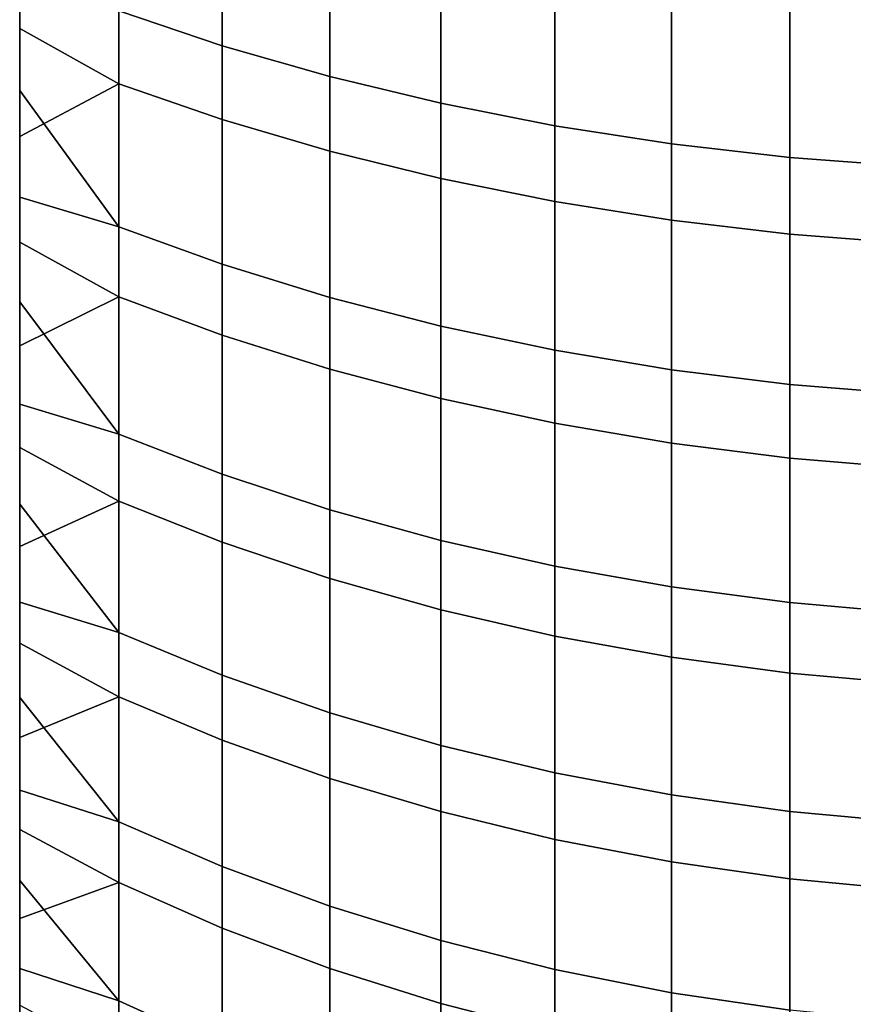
# Model space of a CAD drawing. Header units: metres. Extents: x -109 to 109, y -342 to 66.
# Tile 2 of 256: x -3 to -0.66, y -337.27 to -334.51. Entities that reach past the tile are written whole.
import ezdxf

# ---------------------------------------------------------------- set-up
doc = ezdxf.new("R2010")
doc.units = ezdxf.units.M
doc.layers.add('solid_K_24_62_16_000B91', color=7, linetype='CONTINUOUS')

msp = doc.modelspace()

# ---------------------------------------------------------------- linework, layer by layer
at = {"layer": 'solid_K_24_62_16_000B91'}
for points in [[(-3, -322.462585, 237.035141), (-3, -334.400604, 212.055054), (-3, -334.705688, 212.267807), (-3, -322.81958, 237.13884)], [(-3, -322.81958, 237.13884), (-3, -334.705688, 212.267807), (-3, -335.004883, 212.48851), (-3, -323.179169, 237.233002)], [(-3, -323.179169, 237.233002), (-3, -335.004883, 212.48851), (-3, -335.298065, 212.717026), (-3, -323.541351, 237.317627)], [(-3, -323.541351, 237.317627), (-3, -335.298065, 212.717026), (-3, -335.585175, 212.953339), (-3, -323.905548, 237.392593)], [(-3, -323.905548, 237.392593), (-3, -335.585175, 212.953339), (-3, -335.865906, 213.197189), (-3, -324.271606, 237.457855)], [(-3, -324.271606, 237.457855), (-3, -335.865906, 213.197189), (-3, -336.140106, 213.448441), (-3, -324.63916, 237.513351)], [(-3, -324.63916, 237.513351), (-3, -336.140106, 213.448441), (-3, -336.40741, 213.706757), (-3, -325.008148, 237.559082)], [(-3, -325.008148, 237.559082), (-3, -336.40741, 213.706757), (-3, -336.667755, 213.972122), (-3, -325.378357, 237.595016)], [(-3, -325.378357, 237.595016), (-3, -336.667755, 213.972122), (-3, -336.921082, 214.244385), (-3, -325.749237, 237.621094)], [(-3, -325.749237, 237.621094), (-3, -336.921082, 214.244385), (-3, -337.167114, 214.5233), (-3, -326.120636, 237.637314)], [(-3, -326.120636, 237.637314), (-3, -337.167114, 214.5233), (-3, -337.405518, 214.808548), (-3, -326.492371, 237.643661)], [(-3, -326.492371, 237.643661), (-3, -337.405518, 214.808548), (-3, -337.636261, 215.099976), (-3, -326.864288, 237.640121)], [(-3, -326.864288, 237.640121), (-3, -337.636261, 215.099976), (-3, -337.859283, 215.397568), (-3, -327.23584, 237.626724)], [(-3, -327.23584, 237.626724), (-3, -337.859283, 215.397568), (-3, -338.07431, 215.700974), (-3, -327.606873, 237.60347)], [(-3, -327.606873, 237.60347), (-3, -338.07431, 215.700974), (-3, -338.281189, 216.009964), (-3, -327.977203, 237.570358)], [(-3, -327.977203, 237.570358), (-3, -338.281189, 216.009964), (-3, -338.479706, 216.324219), (-3, -328.346558, 237.527435)], [(-3, -328.346558, 237.527435), (-3, -338.479706, 216.324219), (-3, -338.669861, 216.643692), (-3, -328.714722, 237.474686)], [(-3, -328.714722, 237.474686), (-3, -338.669861, 216.643692), (-3, -338.851532, 216.968231), (-3, -329.081177, 237.412216)], [(-3, -329.081177, 237.412216), (-3, -338.851532, 216.968231), (-3, -339.024506, 217.297424), (-3, -329.445831, 237.340042)], [(-3, -329.445831, 237.340042), (-3, -339.024506, 217.297424), (-3, -339.188599, 217.630997), (-3, -329.808594, 237.258179)], [(-3, -329.808594, 237.258179), (-3, -339.188599, 217.630997), (-3, -339.343781, 217.968796), (-3, -330.169098, 237.166702)], [(-3, -330.169098, 237.166702), (-3, -339.343781, 217.968796), (-3, -330.526886, 237.06572)], [(-3, -330.526886, 237.06572), (-3, -339.343781, 217.968796), (-3, -339.490021, 218.310745)], [(-3, -330.526886, 237.06572), (-3, -339.490021, 218.310745), (-3, -330.881805, 236.955292)], [(-3, -330.881805, 236.955292), (-3, -339.490021, 218.310745), (-3, -339.627075, 218.656418)], [(-3, -330.881805, 236.955292), (-3, -339.627075, 218.656418), (-3, -331.233826, 236.835419)], [(-3, -331.233826, 236.835419), (-3, -339.627075, 218.656418), (-3, -339.754913, 219.005554)], [(-3, -331.233826, 236.835419), (-3, -339.754913, 219.005554), (-3, -331.58255, 236.706253)], [(-3, -331.58255, 236.706253), (-3, -339.754913, 219.005554), (-3, -339.873413, 219.35791)], [(-3, -331.58255, 236.706253), (-3, -339.873413, 219.35791), (-3, -331.927734, 236.567856)], [(-3, -331.927734, 236.567856), (-3, -339.873413, 219.35791), (-3, -339.982513, 219.713364)], [(-3, -331.927734, 236.567856), (-3, -339.982513, 219.713364), (-3, -332.268951, 236.42041)], [(-3, -332.268951, 236.42041), (-3, -339.982513, 219.713364), (-3, -340.082184, 220.071686)], [(-3, -332.268951, 236.42041), (-3, -340.082184, 220.071686), (-3, -332.606171, 236.263931)], [(-3, -332.606171, 236.263931), (-3, -340.082184, 220.071686), (-3, -340.172272, 220.432404)], [(-3, -332.606171, 236.263931), (-3, -340.172272, 220.432404), (-3, -332.93927, 236.098495)], [(-3, -332.93927, 236.098495), (-3, -340.172272, 220.432404), (-3, -340.252716, 220.795334)], [(-3, -332.93927, 236.098495), (-3, -340.252716, 220.795334), (-3, -333.267822, 235.924271)], [(-3, -333.267822, 235.924271), (-3, -340.252716, 220.795334), (-3, -340.323517, 221.160324)], [(-3, -333.267822, 235.924271), (-3, -340.323517, 221.160324), (-3, -333.591522, 235.741455)], [(-3, -333.591522, 235.741455), (-3, -340.323517, 221.160324), (-3, -340.384644, 221.527206)], [(-3, -333.591522, 235.741455), (-3, -340.384644, 221.527206), (-3, -333.910217, 235.550125)], [(-2.431977, -333.945984, 211.327377), (-2.431977, -334.580414, 211.731567), (-2.722379, -334.482666, 211.876495), (-2.722379, -333.855927, 211.477219)], [(-3, -333.910217, 235.550125), (-3, -340.384644, 221.527206), (-3, -340.435974, 221.895462)], [(-3, -333.910217, 235.550125), (-3, -340.435974, 221.895462), (-3, -334.223877, 235.350311)], [(-2.130397, -334.025665, 211.194748), (-2.130397, -334.666962, 211.603287), (-2.431977, -334.580414, 211.731567), (-2.431977, -333.945984, 211.327377)], [(-1.819027, -334.094666, 211.079941), (-1.819027, -334.741852, 211.492249), (-2.130397, -334.666962, 211.603287), (-2.130397, -334.025665, 211.194748)], [(-2.722379, -334.686829, 235.270706), (-2.722379, -334.067169, 235.680847), (-3, -334.223877, 235.350311), (-3, -334.532074, 235.142242)], [(-2.431977, -334.787109, 235.41391), (-2.431977, -334.15979, 235.829102), (-2.722379, -334.067169, 235.680847), (-2.722379, -334.686829, 235.270706)], [(-1.499297, -334.152618, 210.983475), (-1.499297, -334.804779, 211.398941), (-1.819027, -334.741852, 211.492249), (-1.819027, -334.094666, 211.079941)], [(-2.130397, -334.875854, 235.540649), (-2.130397, -334.241791, 235.960327), (-2.431977, -334.15979, 235.829102), (-2.431977, -334.787109, 235.41391)], [(-1.172677, -334.19928, 210.905792), (-1.172677, -334.855469, 211.323807), (-1.499297, -334.804779, 211.398941), (-1.499297, -334.152618, 210.983475)], [(-3, -334.223877, 235.350311), (-3, -340.435974, 221.895462), (-3, -340.477478, 222.264877)], [(-3, -334.223877, 235.350311), (-3, -340.477478, 222.264877), (-3, -334.532074, 235.142242)], [(-0.840668, -334.234467, 210.84726), (-0.840668, -334.893646, 211.267197), (-1.172677, -334.855469, 211.323807), (-1.172677, -334.19928, 210.905792)], [(-1.819027, -334.952667, 235.650375), (-1.819027, -334.312775, 236.073914), (-2.130397, -334.241791, 235.960327), (-2.130397, -334.875854, 235.540649)], [(-0.504795, -334.257965, 210.808151), (-0.504795, -334.919159, 211.22937), (-0.840668, -334.893646, 211.267197), (-0.840668, -334.234467, 210.84726)], [(-1.499297, -335.017212, 235.742569), (-1.499297, -334.372406, 236.169357), (-1.819027, -334.312775, 236.073914), (-1.819027, -334.952667, 235.650375)], [(-1.172677, -335.069214, 235.816803), (-1.172677, -334.420441, 236.246216), (-1.499297, -334.372406, 236.169357), (-1.499297, -335.017212, 235.742569)], [(-2.722379, -334.482666, 211.876495), (-2.722379, -335.087646, 212.308014), (-3, -334.705688, 212.267807), (-3, -334.400604, 212.055054)], [(-0.840668, -335.108368, 235.872726), (-0.840668, -334.456635, 236.304123), (-1.172677, -334.420441, 236.246216), (-1.172677, -335.069214, 235.816803)], [(-0.504795, -335.134552, 235.91011), (-0.504795, -334.480804, 236.342819), (-0.840668, -334.456635, 236.304123), (-0.840668, -335.108368, 235.872726)], [(-2.431977, -334.580414, 211.731567), (-2.431977, -335.192841, 212.168411), (-2.722379, -335.087646, 212.308014), (-2.722379, -334.482666, 211.876495)], [(-3, -334.532074, 235.142242), (-3, -340.477478, 222.264877), (-3, -340.509186, 222.63533)], [(-3, -334.532074, 235.142242), (-3, -340.509186, 222.63533), (-3, -334.834625, 234.926086)], [(-2.722379, -334.686829, 235.270706), (-3, -334.532074, 235.142242), (-3, -334.834625, 234.926086)], [(-2.130397, -334.666962, 211.603287), (-2.130397, -335.28598, 212.04483), (-2.431977, -335.192841, 212.168411), (-2.431977, -334.580414, 211.731567)], [(-2.722379, -335.28418, 234.82869), (-2.722379, -334.686829, 235.270706), (-3, -334.834625, 234.926086), (-3, -335.131256, 234.702042)], [(-2.431977, -335.391815, 234.966446), (-2.431977, -334.787109, 235.41391), (-2.722379, -334.686829, 235.270706), (-2.722379, -335.28418, 234.82869)], [(-1.819027, -334.741852, 211.492249), (-1.819027, -335.366577, 211.937851), (-2.130397, -335.28598, 212.04483), (-2.130397, -334.666962, 211.603287)], [(-2.722379, -335.087646, 212.308014), (-3, -335.004883, 212.48851), (-3, -334.705688, 212.267807)], [(-1.499297, -334.804779, 211.398941), (-1.499297, -335.434296, 211.847977), (-1.819027, -335.366577, 211.937851), (-1.819027, -334.741852, 211.492249)], [(-2.130397, -335.487061, 235.088379), (-2.130397, -334.875854, 235.540649), (-2.431977, -334.787109, 235.41391), (-2.431977, -335.391815, 234.966446)], [(-1.172677, -334.855469, 211.323807), (-1.172677, -335.488831, 211.775604), (-1.499297, -335.434296, 211.847977), (-1.499297, -334.804779, 211.398941)], [(-3, -334.834625, 234.926086), (-3, -340.509186, 222.63533), (-3, -340.531036, 223.006546)], [(-3, -334.834625, 234.926086), (-3, -340.531036, 223.006546), (-3, -335.131256, 234.702042)], [(-0.840668, -334.893646, 211.267197), (-0.840668, -335.529938, 211.721069), (-1.172677, -335.488831, 211.775604), (-1.172677, -334.855469, 211.323807)], [(-1.819027, -335.569519, 235.193924), (-1.819027, -334.952667, 235.650375), (-2.130397, -334.875854, 235.540649), (-2.130397, -335.487061, 235.088379)], [(-0.504795, -334.919159, 211.22937), (-0.504795, -335.557404, 211.684631), (-0.840668, -335.529938, 211.721069), (-0.840668, -334.893646, 211.267197)], [(-1.499297, -335.638824, 235.282608), (-1.499297, -335.017212, 235.742569), (-1.819027, -334.952667, 235.650375), (-1.819027, -335.569519, 235.193924)], [(-2.722379, -335.087646, 212.308014), (-2.722379, -335.669189, 212.770615), (-3, -335.298065, 212.717026), (-3, -335.004883, 212.48851)], [(-1.172677, -335.694611, 235.354019), (-1.172677, -335.069214, 235.816803), (-1.499297, -335.017212, 235.742569), (-1.499297, -335.638824, 235.282608)], [(-0.840668, -335.736664, 235.407837), (-0.840668, -335.108368, 235.872726), (-1.172677, -335.069214, 235.816803), (-1.172677, -335.694611, 235.354019)], [(-2.431977, -335.192841, 212.168411), (-2.431977, -335.781555, 212.636703), (-2.722379, -335.669189, 212.770615), (-2.722379, -335.087646, 212.308014)], [(-3, -335.131256, 234.702042), (-3, -340.531036, 223.006546), (-3, -340.54303, 223.378265)], [(-3, -335.131256, 234.702042), (-3, -340.54303, 223.378265), (-3, -335.421875, 234.470154)], [(-2.722379, -335.28418, 234.82869), (-3, -335.131256, 234.702042), (-3, -335.421875, 234.470154)], [(-0.504795, -335.76474, 235.443787), (-0.504795, -335.134552, 235.91011), (-0.840668, -335.108368, 235.872726), (-0.840668, -335.736664, 235.407837)], [(-2.130397, -335.28598, 212.04483), (-2.130397, -335.881042, 212.518173), (-2.431977, -335.781555, 212.636703), (-2.431977, -335.192841, 212.168411)], [(-2.722379, -335.857574, 234.356018), (-2.722379, -335.28418, 234.82869), (-3, -335.421875, 234.470154), (-3, -335.706329, 234.230545)], [(-2.722379, -335.669189, 212.770615), (-3, -335.585175, 212.953339), (-3, -335.298065, 212.717026)], [(-2.431977, -335.97226, 234.487946), (-2.431977, -335.391815, 234.966446), (-2.722379, -335.28418, 234.82869), (-2.722379, -335.857574, 234.356018)], [(-1.819027, -335.366577, 211.937851), (-1.819027, -335.967133, 212.415558), (-2.130397, -335.881042, 212.518173), (-2.130397, -335.28598, 212.04483)], [(-1.499297, -335.434296, 211.847977), (-1.499297, -336.039459, 212.329346), (-1.819027, -335.967133, 212.415558), (-1.819027, -335.366577, 211.937851)], [(-2.130397, -336.073792, 234.604721), (-2.130397, -335.487061, 235.088379), (-2.431977, -335.391815, 234.966446), (-2.431977, -335.97226, 234.487946)], [(-3, -335.421875, 234.470154), (-3, -340.54303, 223.378265), (-3, -340.545135, 223.75)], [(-3, -335.421875, 234.470154), (-3, -340.545135, 223.75), (-3, -335.706329, 234.230545)], [(-1.172677, -335.488831, 211.775604), (-1.172677, -336.097717, 212.259918), (-1.499297, -336.039459, 212.329346), (-1.499297, -335.434296, 211.847977)], [(-1.819027, -336.161652, 234.705826), (-1.819027, -335.569519, 235.193924), (-2.130397, -335.487061, 235.088379), (-2.130397, -336.073792, 234.604721)], [(-0.840668, -335.529938, 211.721069), (-0.840668, -336.141602, 212.207611), (-1.172677, -336.097717, 212.259918), (-1.172677, -335.488831, 211.775604)], [(-0.504795, -335.557404, 211.684631), (-0.504795, -336.170929, 212.172668), (-0.840668, -336.141602, 212.207611), (-0.840668, -335.529938, 211.721069)], [(-1.499297, -336.235474, 234.790756), (-1.499297, -335.638824, 235.282608), (-1.819027, -335.569519, 235.193924), (-1.819027, -336.161652, 234.705826)], [(-2.722379, -335.669189, 212.770615), (-2.722379, -336.225769, 213.263016), (-3, -335.865906, 213.197189), (-3, -335.585175, 212.953339)], [(-1.172677, -336.294952, 234.859146), (-1.172677, -335.694611, 235.354019), (-1.499297, -335.638824, 235.282608), (-1.499297, -336.235474, 234.790756)], [(-2.431977, -335.781555, 212.636703), (-2.431977, -336.344971, 213.135162), (-2.722379, -336.225769, 213.263016), (-2.722379, -335.669189, 212.770615)], [(-3, -335.706329, 234.230545), (-3, -340.545135, 223.75), (-3, -340.537384, 224.121658)], [(-3, -335.706329, 234.230545), (-3, -340.537384, 224.121658), (-3, -335.984253, 233.983521)], [(-2.722379, -335.857574, 234.356018), (-3, -335.706329, 234.230545), (-3, -335.984253, 233.983521)], [(-0.840668, -336.339752, 234.910675), (-0.840668, -335.736664, 235.407837), (-1.172677, -335.694611, 235.354019), (-1.172677, -336.294952, 234.859146)], [(-0.504795, -336.36969, 234.945114), (-0.504795, -335.76474, 235.443787), (-0.840668, -335.736664, 235.407837), (-0.840668, -336.339752, 234.910675)], [(-2.130397, -335.881042, 212.518173), (-2.130397, -336.4505, 213.021988), (-2.431977, -336.344971, 213.135162), (-2.431977, -335.781555, 212.636703)], [(-2.722379, -336.405457, 233.853989), (-2.722379, -335.857574, 234.356018), (-3, -335.984253, 233.983521), (-3, -336.255463, 233.729279)], [(-2.722379, -336.225769, 213.263016), (-3, -336.140106, 213.448441), (-3, -335.865906, 213.197189)], [(-2.431977, -336.526886, 233.979736), (-2.431977, -335.97226, 234.487946), (-2.722379, -335.857574, 234.356018), (-2.722379, -336.405457, 233.853989)], [(-1.819027, -335.967133, 212.415558), (-1.819027, -336.54187, 212.924026), (-2.130397, -336.4505, 213.021988), (-2.130397, -335.881042, 212.518173)], [(-3, -335.984253, 233.983521), (-3, -340.537384, 224.121658), (-3, -340.519775, 224.493103)], [(-3, -335.984253, 233.983521), (-3, -340.519775, 224.493103), (-3, -336.255463, 233.729279)], [(-2.130397, -336.634369, 234.091034), (-2.130397, -336.073792, 234.604721), (-2.431977, -335.97226, 234.487946), (-2.431977, -336.526886, 233.979736)], [(-1.499297, -336.039459, 212.329346), (-1.499297, -336.618622, 212.841721), (-1.819027, -336.54187, 212.924026), (-1.819027, -335.967133, 212.415558)], [(-1.172677, -336.097717, 212.259918), (-1.172677, -336.68042, 212.775452), (-1.499297, -336.618622, 212.841721), (-1.499297, -336.039459, 212.329346)], [(-1.819027, -336.727417, 234.187393), (-1.819027, -336.161652, 234.705826), (-2.130397, -336.073792, 234.604721), (-2.130397, -336.634369, 234.091034)], [(-0.840668, -336.141602, 212.207611), (-0.840668, -336.72699, 212.72551), (-1.172677, -336.68042, 212.775452), (-1.172677, -336.097717, 212.259918)], [(-2.722379, -336.225769, 213.263016), (-2.722379, -336.755768, 213.783859), (-3, -336.40741, 213.706757), (-3, -336.140106, 213.448441)], [(-0.504795, -336.170929, 212.172668), (-0.504795, -336.758118, 212.692139), (-0.840668, -336.72699, 212.72551), (-0.840668, -336.141602, 212.207611)], [(-1.499297, -336.805603, 234.268341), (-1.499297, -336.235474, 234.790756), (-1.819027, -336.161652, 234.705826), (-1.819027, -336.727417, 234.187393)], [(-2.431977, -336.344971, 213.135162), (-2.431977, -336.881531, 213.66243), (-2.722379, -336.755768, 213.783859), (-2.722379, -336.225769, 213.263016)], [(-1.172677, -336.868561, 234.333527), (-1.172677, -336.294952, 234.859146), (-1.499297, -336.235474, 234.790756), (-1.499297, -336.805603, 234.268341)], [(-3, -336.255463, 233.729279), (-3, -340.519775, 224.493103), (-3, -340.492279, 224.864014)], [(-3, -336.255463, 233.729279), (-3, -340.492279, 224.864014), (-3, -336.519836, 233.467896)], [(-2.722379, -336.405457, 233.853989), (-3, -336.255463, 233.729279), (-3, -336.519836, 233.467896)], [(-0.840668, -336.915985, 234.38266), (-0.840668, -336.339752, 234.910675), (-1.172677, -336.294952, 234.859146), (-1.172677, -336.868561, 234.333527)], [(-2.130397, -336.4505, 213.021988), (-2.130397, -336.992828, 213.554932), (-2.431977, -336.881531, 213.66243), (-2.431977, -336.344971, 213.135162)], [(-0.504795, -336.947693, 234.415482), (-0.504795, -336.36969, 234.945114), (-0.840668, -336.339752, 234.910675), (-0.840668, -336.915985, 234.38266)], [(-2.722379, -336.9263, 233.323959), (-2.722379, -336.405457, 233.853989), (-3, -336.519836, 233.467896), (-3, -336.777283, 233.199478)], [(-2.722379, -336.755768, 213.783859), (-3, -336.667755, 213.972122), (-3, -336.40741, 213.706757)], [(-2.431977, -337.054138, 233.443176), (-2.431977, -336.526886, 233.979736), (-2.722379, -336.405457, 233.853989), (-2.722379, -336.9263, 233.323959)], [(-1.819027, -336.54187, 212.924026), (-1.819027, -337.089172, 213.461884), (-2.130397, -336.992828, 213.554932), (-2.130397, -336.4505, 213.021988)], [(-3, -336.519836, 233.467896), (-3, -340.492279, 224.864014), (-3, -340.454956, 225.233917)], [(-3, -336.519836, 233.467896), (-3, -340.454956, 225.233917), (-3, -336.777283, 233.199478)], [(-2.130397, -337.167328, 233.548706), (-2.130397, -336.634369, 234.091034), (-2.431977, -336.526886, 233.979736), (-2.431977, -337.054138, 233.443176)], [(-1.499297, -336.618622, 212.841721), (-1.499297, -337.170135, 213.383713), (-1.819027, -337.089172, 213.461884), (-1.819027, -336.54187, 212.924026)], [(-1.172677, -336.68042, 212.775452), (-1.172677, -337.235321, 213.320755), (-1.499297, -337.170135, 213.383713), (-1.499297, -336.618622, 212.841721)], [(-1.819027, -337.265289, 233.64006), (-1.819027, -336.727417, 234.187393), (-2.130397, -336.634369, 234.091034), (-2.130397, -337.167328, 233.548706)], [(-2.722379, -336.755768, 213.783859), (-2.722379, -337.257812, 214.331726), (-3, -336.921082, 214.244385), (-3, -336.667755, 213.972122)], [(-0.840668, -336.72699, 212.72551), (-0.840668, -337.284454, 213.273331), (-1.172677, -337.235321, 213.320755), (-1.172677, -336.68042, 212.775452)], [(-1.499297, -337.347595, 233.716812), (-1.499297, -336.805603, 234.268341), (-1.819027, -336.727417, 234.187393), (-1.819027, -337.265289, 233.64006)], [(-0.504795, -336.758118, 212.692139), (-0.504795, -337.317261, 213.241623), (-0.840668, -337.284454, 213.273331), (-0.840668, -336.72699, 212.72551)], [(-2.431977, -336.881531, 213.66243), (-2.431977, -337.38974, 214.217041), (-2.722379, -337.257812, 214.331726), (-2.722379, -336.755768, 213.783859)], [(-3, -336.777283, 233.199478), (-3, -340.454956, 225.233917), (-3, -340.407837, 225.602631)], [(-3, -336.777283, 233.199478), (-3, -340.407837, 225.602631), (-3, -337.027435, 232.924393)], [(-2.722379, -336.9263, 233.323959), (-3, -336.777283, 233.199478), (-3, -337.027435, 232.924393)], [(-1.172677, -337.413849, 233.778625), (-1.172677, -336.868561, 234.333527), (-1.499297, -336.805603, 234.268341), (-1.499297, -337.347595, 233.716812)], [(-0.840668, -337.463806, 233.825195), (-0.840668, -336.915985, 234.38266), (-1.172677, -336.868561, 234.333527), (-1.172677, -337.413849, 233.778625)], [(-2.130397, -336.992828, 213.554932), (-2.130397, -337.506531, 214.115524), (-2.431977, -337.38974, 214.217041), (-2.431977, -336.881531, 213.66243)], [(-2.722379, -337.257812, 214.331726), (-3, -337.167114, 214.5233), (-3, -336.921082, 214.244385)], [(-2.722379, -337.418701, 232.76741), (-2.722379, -336.9263, 233.323959), (-3, -337.027435, 232.924393), (-3, -337.270172, 232.642792)], [(-2.431977, -337.552612, 232.879776), (-2.431977, -337.054138, 233.443176), (-2.722379, -336.9263, 233.323959), (-2.722379, -337.418701, 232.76741)], [(-0.504795, -337.497162, 233.856308), (-0.504795, -336.947693, 234.415482), (-0.840668, -336.915985, 234.38266), (-0.840668, -337.463806, 233.825195)], [(-1.819027, -337.089172, 213.461884), (-1.819027, -337.607605, 214.027649), (-2.130397, -337.506531, 214.115524), (-2.130397, -336.992828, 213.554932)], [(-3, -337.027435, 232.924393), (-3, -340.407837, 225.602631), (-3, -340.350922, 225.970108)], [(-3, -337.027435, 232.924393), (-3, -340.350922, 225.970108), (-3, -337.270172, 232.642792)], [(-2.130397, -337.671143, 232.979233), (-2.130397, -337.167328, 233.548706), (-2.431977, -337.054138, 233.443176), (-2.431977, -337.552612, 232.879776)], [(-1.499297, -337.170135, 213.383713), (-1.499297, -337.692535, 213.953827), (-1.819027, -337.607605, 214.027649), (-1.819027, -337.089172, 213.461884)], [(-2.722379, -337.257812, 214.331726), (-2.722379, -337.730469, 214.905136), (-3, -337.405518, 214.808548), (-3, -337.167114, 214.5233)], [(-1.819027, -337.773743, 233.065338), (-1.819027, -337.265289, 233.64006), (-2.130397, -337.167328, 233.548706), (-2.130397, -337.671143, 232.979233)], [(-1.172677, -337.235321, 213.320755), (-1.172677, -337.760925, 213.894363), (-1.499297, -337.692535, 213.953827), (-1.499297, -337.170135, 213.383713)], [(-2.431977, -337.38974, 214.217041), (-2.431977, -337.868225, 214.797501), (-2.722379, -337.730469, 214.905136), (-2.722379, -337.257812, 214.331726)], [(-0.840668, -337.284454, 213.273331), (-0.840668, -337.812469, 213.849564), (-1.172677, -337.760925, 213.894363), (-1.172677, -337.235321, 213.320755)], [(-1.499297, -337.859955, 233.13768), (-1.499297, -337.347595, 233.716812), (-1.819027, -337.265289, 233.64006), (-1.819027, -337.773743, 233.065338)]]:
    msp.add_3dface(points, dxfattribs=at)

doc.saveas('drawing.dxf')
